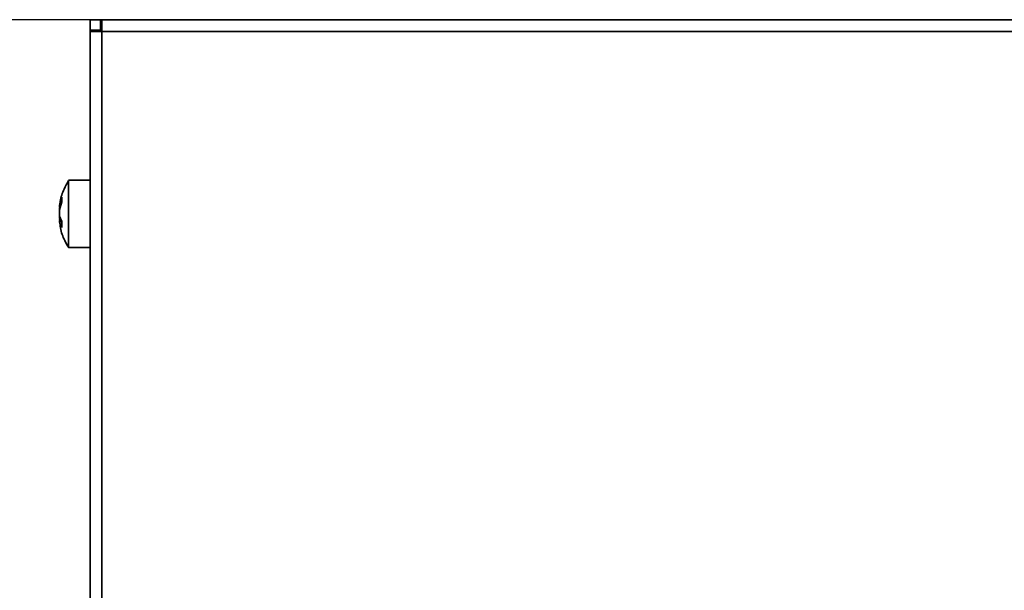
# Model space of a CAD drawing. Header units: millimetres. Extents: x 0 to 420, y 0 to 297.
# Tile 28 of 126: x 79 to 117, y 237 to 259. Entities that reach past the tile are written whole.
import ezdxf

# ---------------------------------------------------------------- set-up
doc = ezdxf.new("R2010")
doc.units = ezdxf.units.MM
doc.layers.add('标注层', color=150, linetype='Continuous')
doc.styles.add('SLDTEXTSTYLE2', font='TXT', dxfattribs={"width": 0.7})
doc.dimstyles.new('SLDDIMSTYLE0', dxfattribs={"dimtxt": 4.850694, "dimasz": 4, "dimexe": 0, "dimexo": 0.0625, "dimgap": 1.212674, "dimtad": 2, "dimlfac": 2, "dimrnd": 1e-09, "dimzin": 12, "dimdsep": 46, "dimtxsty": 'SLDTEXTSTYLE2', "dimsah": 1, "dimcen": 0.09, "dimadec": 0, "dimazin": 3, "dimtfac": 1, "dimtdec": 3, "dimtofl": 0, "dimtmove": 0, "dimatfit": 3, "dimfxl": 1, "dimfrac": 2, "dimtolj": 1, "dimtzin": 12, "dimarcsym": 0})

# ---------------------------------------------------------------- blocks, each defined once
blk = doc.blocks.new('_D')
at = {"layer": '标注层'}
for p, q in [((81.402, 259.01), (68.202, 259.01)), ((70.202, 259.01), (70.202, 214.51)), ((81.802, 214.51), (68.202, 214.51))]:
    blk.add_line(p, q, dxfattribs=at)
for points in [[(70.202, 259.01), (69.702, 255.01), (70.702, 255.01)], [(70.202, 214.51), (70.702, 218.51), (69.702, 218.51)]]:
    blk.add_solid(points, dxfattribs=at)
at = {"layer": '标注层', "insert": (64.745, 233.938), "char_height": 4.2333, "attachment_point": 1, "rotation": 90, "style": 'SLDTEXTSTYLE2'}
blk.add_mtext('89', dxfattribs=at)
blk = doc.blocks.new('_D_1')
at = {"layer": '标注层'}
for p, q in [((81.402, 259.01), (54.108, 259.01)), ((56.108, 259.01), (56.108, 213.51)), ((87.377, 213.51), (54.108, 213.51))]:
    blk.add_line(p, q, dxfattribs=at)
for points in [[(56.108, 259.01), (55.608, 255.01), (56.608, 255.01)], [(56.108, 213.51), (56.608, 217.51), (55.608, 217.51)]]:
    blk.add_solid(points, dxfattribs=at)
at = {"layer": '标注层', "insert": (50.651, 233.438), "char_height": 4.2333, "attachment_point": 1, "rotation": 90, "style": 'SLDTEXTSTYLE2'}
blk.add_mtext('91', dxfattribs=at)

msp = doc.modelspace()

# ---------------------------------------------------------------- linework, layer by layer
at = {"color": 7, "linetype": 'Continuous', "lineweight": 35}
for p, q in [((81.8018, 259.0099), (81.4018, 259.0099)), ((81.4018, 258.6099), (81.4018, 259.0099)), ((81.8018, 258.6099), (81.8018, 259.0099)), ((81.8018, 259.0099), (81.8518, 259.0099)), ((81.8518, 259.0099), (81.8518, 258.5599)), ((81.8518, 259.0099), (203.4519, 259.0099)), ((81.4018, 258.6099), (81.8018, 258.6099)), ((81.4018, 258.5599), (81.4018, 235.6599)), ((81.4018, 258.5599), (81.8518, 258.5599)), ((81.4047, 258.6099), (81.4019, 258.5599)), ((81.8018, 258.6099), (81.8518, 258.6099)), ((203.4519, 258.5599), (81.8518, 258.5599)), ((81.4018, 252.8099), (80.5665, 252.8099)), ((80.2245, 251.8409), (80.304, 252.158)), ((80.304, 251.9824), (80.2245, 251.6653)), ((80.304, 251.9824), (80.304, 252.158)), ((80.2175, 251.7787), (80.2529, 251.7787)), ((80.2423, 251.7787), (80.2245, 251.7019)), ((80.2972, 251.241), (80.2175, 251.241)), ((80.2182, 251.2517), (80.2208, 251.2479)), ((80.2529, 251.241), (80.2245, 251.3544)), ((80.2423, 251.241), (80.2245, 251.3179)), ((80.304, 250.9837), (80.304, 251.227)), ((80.5665, 250.2099), (81.4018, 250.2099))]:
    msp.add_line(p, q, dxfattribs=at)
at = {"color": 8, "linetype": 'Continuous', "lineweight": 35}
for p, q in [((81.8518, 258.5599), (81.8518, 236.1574)), ((80.2245, 251.8409), (80.2685, 251.8409)), ((80.2517, 251.3544), (80.2245, 251.3544)), ((80.304, 251.2126), (80.2245, 251.2126))]:
    msp.add_line(p, q, dxfattribs=at)
at = {"color": 7, "linetype": 'Continuous', "lineweight": 35}
for centre, radius, start, end in [((81.8519, 258.5599), 0.05, 90, 180), ((81.161, 251.6529), 0.9571, 191.87899, 206.42477), ((81.161, 251.4097), 0.9571, 191.87899, 206.42477)]:
    msp.add_arc(centre, radius, start, end, dxfattribs=at)
for points, knots in [([(80.5691, 252.7976), (80.5076, 252.6907), (80.3631, 252.4399), (80.2517, 252.0947), (80.2354, 251.8624), (80.2307, 251.796)], [0, 0, 0, 0, 0.3462573, 0.8132418, 1, 1, 1, 1]), ([(80.5665, 250.2283), (80.5665, 250.2247), (80.5665, 250.2135), (80.5665, 250.3539), (80.5665, 250.6245), (80.5665, 251.0026), (80.5665, 251.4359), (80.5665, 251.8778), (80.5665, 252.2792), (80.5665, 252.5897), (80.5665, 252.7818), (80.5665, 252.7937), (80.5665, 252.799)], [0, 0, 0, 0, 0.0526948, 0.1601064, 0.267518, 0.3749295, 0.482341, 0.5897526, 0.6971641, 0.8045756, 0.9119872, 1, 1, 1, 1]), ([(80.2174, 251.7814), (80.2173, 251.7805), (80.2164, 251.7704), (80.2167, 251.7653), (80.218, 251.7676), (80.2182, 251.768)], [0, 0, 0, 0, 0.0781011, 0.8432671, 1, 1, 1, 1]), ([(80.2245, 251.4985), (80.2227, 251.5079), (80.219, 251.5267), (80.2167, 251.5705), (80.2171, 251.6196), (80.22, 251.6655), (80.2232, 251.6912), (80.2245, 251.7019)], [0, 0, 0, 0, 0.2134961, 0.4270768, 0.6389628, 0.8501203, 1, 1, 1, 1]), ([(80.2245, 251.4559), (80.2227, 251.467), (80.219, 251.4892), (80.2167, 251.5361), (80.2171, 251.5863), (80.22, 251.6314), (80.2232, 251.6553), (80.2245, 251.6653)], [0, 0, 0, 0, 0.2134937, 0.4270661, 0.6389549, 0.8501122, 1, 1, 1, 1]), ([(80.2245, 251.8409), (80.2227, 251.8284), (80.219, 251.8034), (80.2166, 251.782), (80.2172, 251.7806), (80.2175, 251.7799)], [0, 0, 0, 0, 0.3548647, 0.7098601, 1, 1, 1, 1]), ([(80.2186, 251.5099), (80.218, 251.5011), (80.2165, 251.4776), (80.2172, 251.4332), (80.22, 251.3884), (80.2232, 251.3644), (80.2245, 251.3544)], [0, 0, 0, 0, 0.1813384, 0.4841106, 0.7858263, 1, 1, 1, 1]), ([(80.2245, 251.1788), (80.2226, 251.1917), (80.2189, 251.2173), (80.2177, 251.2294), (80.2171, 251.2354)], [0, 0, 0, 0, 0.4999154, 1, 1, 1, 1]), ([(80.2175, 251.2398), (80.2175, 251.2402), (80.2176, 251.2427), (80.2201, 251.2332), (80.2232, 251.2187), (80.2245, 251.2126)], [0, 0, 0, 0, 0.0937176, 0.6237529, 1, 1, 1, 1]), ([(80.2368, 251.1778), (80.2428, 251.1108), (80.2643, 250.87), (80.3753, 250.5423), (80.5192, 250.3126), (80.5705, 250.2307)], [0, 0, 0, 0, 0.198718, 0.7143884, 1, 1, 1, 1]), ([(80.4389, 250.4545), (80.4423, 250.4446), (80.4716, 250.3599), (80.5262, 250.2875), (80.5745, 250.2234)], [0, 0, 0, 0, 0.1159978, 1, 1, 1, 1])]:
    msp.add_open_spline(points, degree=3, knots=knots, dxfattribs=at)

# ---------------------------------------------------------------- dimensions: what is measured, and where the dimension line sits
at = {"layer": '标注层'}
for base, p2, picture, middle in [((56.1079, 213.5099), (87.3768, 213.5099), '_D_1', (56.1079, 236.2599)), ((70.2019, 214.5099), (81.8018, 214.5099), '_D', (70.2019, 236.7599))]:
    dim = msp.add_linear_dim(base=base, p1=(81.4018, 259.0099), p2=p2, angle=90, dimstyle='SLDDIMSTYLE0', dxfattribs=at)
    dim.commit()
    dim.dimension.update_dxf_attribs({"geometry": picture, "text_midpoint": middle, "dimtype": 160})

doc.saveas('drawing.dxf')
